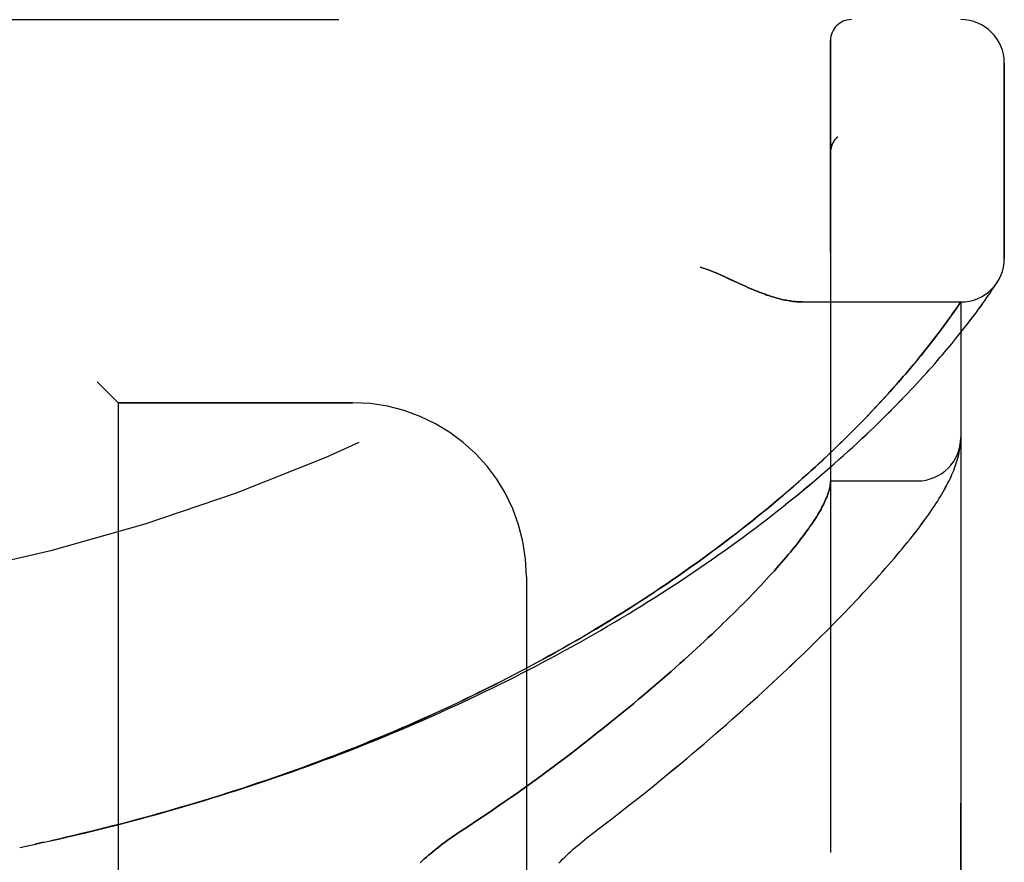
# Model space of a CAD drawing. Header units: inches. Extents: x 0 to 212, y 0 to 138.
# Tile 256 of 256: x 112.63 to 114.04, y 76.83 to 78.05. Entities that reach past the tile are written whole.
import ezdxf

# ---------------------------------------------------------------- set-up
doc = ezdxf.new("R2010")
doc.units = ezdxf.units.IN
doc.header["$LTSCALE"] = 11.6875
doc.header["$MEASUREMENT"] = 0
doc.linetypes.add('HIDDEN', pattern=[0.2, 0.1, -0.1])
doc.layers.add('LEFTHAND_DOOR_ASSEMBLY', color=7, linetype='CONTINUOUS')
doc.layers.add('RIGHTHAND_DOOR_ASSEMBLY', color=7, linetype='CONTINUOUS')

msp = doc.modelspace()

# ---------------------------------------------------------------- linework, layer by layer
at = {"layer": 'LEFTHAND_DOOR_ASSEMBLY', "color": 8, "linetype": 'HIDDEN'}
for p, q in [((111.917, 78.0471), (113.9807, 78.0471)), ((113.7932, 75.3746), (113.7932, 78.0171)), ((114.0432, 77.7033), (114.0432, 77.9846)), ((113.8035, 77.8784), (113.8033, 77.8782)), ((113.7932, 77.856), (113.7932, 77.8557)), ((113.6587, 77.6689), (113.6669, 77.6651)), ((114.0315, 77.6667), (114.0335, 77.6698)), ((114.0332, 77.6693), (114.0329, 77.6688)), ((114.0332, 77.6693), (114.0335, 77.6698)), ((114.0206, 77.6505), (114.0227, 77.6536)), ((114.0227, 77.6536), (114.0255, 77.6576)), ((114.0255, 77.6576), (114.0278, 77.6611)), ((114.0278, 77.6611), (114.0296, 77.6639)), ((114.0296, 77.6639), (114.0315, 77.6667)), ((113.7527, 77.6408), (113.9807, 77.6408)), ((113.9754, 77.633), (113.9807, 77.6408)), ((113.9807, 75.7508), (113.9807, 77.6408)), ((114.0097, 77.635), (114.0128, 77.6394)), ((114.0128, 77.6394), (114.0156, 77.6434)), ((114.0156, 77.6434), (114.0182, 77.6471)), ((114.0182, 77.6471), (114.0206, 77.6505)), ((113.9694, 77.6245), (113.9722, 77.6285)), ((113.9722, 77.6285), (113.9754, 77.633)), ((113.9986, 77.62), (114.0026, 77.6254)), ((114.0026, 77.6254), (114.0063, 77.6304)), ((114.0063, 77.6304), (114.0097, 77.635)), ((113.9593, 77.6104), (113.9629, 77.6154)), ((113.9629, 77.6154), (113.9663, 77.6201)), ((113.9663, 77.6201), (113.9694, 77.6245)), ((113.9897, 77.6083), (113.9943, 77.6144)), ((113.9943, 77.6144), (113.9986, 77.62)), ((113.9466, 77.5935), (113.9511, 77.5994)), ((113.9511, 77.5994), (113.9553, 77.6051)), ((113.9553, 77.6051), (113.9593, 77.6104)), ((113.9794, 77.5952), (113.9847, 77.602)), ((113.9847, 77.602), (113.9897, 77.6083)), ((113.9367, 77.5806), (113.9401, 77.585)), ((113.9401, 77.585), (113.9434, 77.5893)), ((113.9434, 77.5893), (113.9466, 77.5935)), ((113.9676, 77.5807), (113.9737, 77.5882)), ((113.9737, 77.5882), (113.9794, 77.5952)), ((113.9255, 77.5665), (113.9294, 77.5714)), ((113.9294, 77.5714), (113.9331, 77.5761)), ((113.9331, 77.5761), (113.9367, 77.5806)), ((113.9127, 77.551), (113.9172, 77.5563)), ((113.9172, 77.5563), (113.9214, 77.5615)), ((113.9214, 77.5615), (113.9255, 77.5665)), ((113.8983, 77.5339), (113.9033, 77.5398)), ((113.9033, 77.5398), (113.9081, 77.5455)), ((113.9081, 77.5455), (113.9127, 77.551)), ((112.7382, 77.5258), (112.7682, 77.4958)), ((113.8876, 77.5217), (113.8931, 77.5279)), ((113.8931, 77.5279), (113.8983, 77.5339)), ((113.876, 77.5086), (113.8819, 77.5152)), ((113.8819, 77.5152), (113.8876, 77.5217)), ((113.8633, 77.4947), (113.8698, 77.5018)), ((113.8698, 77.5018), (113.876, 77.5086)), ((112.7682, 77.4958), (112.7682, 75.8958)), ((113.1057, 77.4958), (112.7682, 77.4958)), ((113.8493, 77.4799), (113.8565, 77.4874)), ((113.8565, 77.4874), (113.8633, 77.4947)), ((113.8419, 77.4721), (113.8493, 77.4799)), ((113.9805, 77.44), (113.9806, 77.4407)), ((113.9797, 77.4324), (113.9798, 77.4331)), ((113.9798, 77.4331), (113.9799, 77.4338)), ((113.9799, 77.4338), (113.98, 77.4345)), ((113.98, 77.4345), (113.9801, 77.4352)), ((113.9801, 77.4352), (113.9802, 77.4359)), ((113.9802, 77.4359), (113.9803, 77.4366)), ((113.9803, 77.4372), (113.9804, 77.4379)), ((113.9803, 77.4366), (113.9803, 77.4372)), ((113.9804, 77.4386), (113.9805, 77.4393)), ((113.9804, 77.4379), (113.9804, 77.4386)), ((113.9805, 77.4393), (113.9805, 77.44)), ((113.7932, 77.3833), (113.9182, 77.3833)), ((113.3557, 77.2458), (113.3557, 76.1458)), ((112.6378, 76.8582), (112.6498, 76.8607)), ((112.649, 76.8605), (112.6614, 76.8632)), ((112.6601, 76.863), (112.673, 76.8658)), ((112.6712, 76.8654), (112.6846, 76.8684)), ((112.6267, 76.8558), (112.6382, 76.8582))]:
    msp.add_line(p, q, dxfattribs=at)
for points in [[(113.7953, 77.8667), (113.795, 77.8661), (113.7948, 77.8655), (113.7946, 77.8649), (113.7945, 77.8643), (113.7943, 77.8637), (113.7941, 77.8631), (113.794, 77.8625), (113.7939, 77.8619), (113.7937, 77.8613), (113.7936, 77.8607), (113.7935, 77.8601), (113.7934, 77.8595), (113.7934, 77.8589), (113.7933, 77.8582), (113.7933, 77.8576), (113.7932, 77.857), (113.7932, 77.8564), (113.7932, 77.856)], [(113.7994, 77.874), (113.799, 77.8735), (113.7987, 77.873), (113.7984, 77.8726), (113.798, 77.8721), (113.7977, 77.8716), (113.7974, 77.871), (113.7971, 77.8705), (113.7968, 77.87), (113.7965, 77.8694), (113.7962, 77.8689), (113.796, 77.8683), (113.7957, 77.8678), (113.7955, 77.8672), (113.7953, 77.8667)], [(113.7994, 77.874), (113.7996, 77.8742), (113.7998, 77.8745), (113.8, 77.8747), (113.8001, 77.8749), (113.8003, 77.8752), (113.8005, 77.8754), (113.8007, 77.8756), (113.8009, 77.8758), (113.8011, 77.876), (113.8013, 77.8763), (113.8015, 77.8765), (113.8017, 77.8767), (113.8019, 77.8769), (113.8021, 77.8771), (113.8024, 77.8773), (113.8026, 77.8775), (113.8028, 77.8778), (113.803, 77.878), (113.8033, 77.8782), (113.8035, 77.8784)], [(113.6057, 77.6908), (113.6078, 77.6902), (113.6098, 77.6896), (113.6119, 77.6889), (113.6141, 77.6882), (113.6163, 77.6874), (113.6185, 77.6866), (113.6209, 77.6857), (113.6233, 77.6848), (113.626, 77.6837), (113.6288, 77.6825), (113.6318, 77.6813), (113.635, 77.6799), (113.6384, 77.6783), (113.642, 77.6767)], [(113.642, 77.6767), (113.65, 77.6729), (113.6587, 77.6689)], [(113.6669, 77.6651), (113.6707, 77.6634), (113.6743, 77.6618), (113.6778, 77.6603), (113.6812, 77.6588), (113.6844, 77.6575), (113.6876, 77.6562), (113.6906, 77.655), (113.6935, 77.6539), (113.6964, 77.6528), (113.6991, 77.6518), (113.7018, 77.6508), (113.7045, 77.6499), (113.707, 77.6491), (113.7095, 77.6483), (113.7119, 77.6476), (113.7143, 77.6469), (113.7166, 77.6462), (113.7189, 77.6456), (113.7211, 77.645), (113.7233, 77.6445), (113.7254, 77.644), (113.7275, 77.6436), (113.7296, 77.6432), (113.7316, 77.6428), (113.7335, 77.6425), (113.7354, 77.6422), (113.7373, 77.6419), (113.7392, 77.6417), (113.741, 77.6415), (113.7427, 77.6413), (113.7445, 77.6411), (113.7462, 77.641), (113.7479, 77.6409), (113.7495, 77.6409), (113.7511, 77.6408), (113.7527, 77.6408)], [(112.6846, 76.8684), (112.6962, 76.8711), (112.7078, 76.8738), (112.7194, 76.8765), (112.731, 76.8793), (112.7426, 76.8822), (112.7542, 76.8851), (112.7658, 76.888), (112.7773, 76.891), (112.7889, 76.894), (112.8005, 76.8971), (112.812, 76.9002), (112.8236, 76.9034), (112.8352, 76.9066), (112.8467, 76.9099), (112.8582, 76.9132), (112.8698, 76.9166), (112.8813, 76.92), (112.8928, 76.9235), (112.9043, 76.927), (112.9158, 76.9306), (112.9273, 76.9342), (112.9387, 76.9378), (112.9502, 76.9415), (112.9616, 76.9453), (112.9731, 76.9491), (112.9845, 76.9529), (112.9959, 76.9568), (113.0073, 76.9608), (113.0186, 76.9648), (113.03, 76.9688), (113.0413, 76.9729), (113.0527, 76.977), (113.064, 76.9812), (113.0753, 76.9854), (113.0865, 76.9897), (113.0978, 76.9941), (113.109, 76.9984), (113.1202, 77.0029), (113.1314, 77.0073), (113.1425, 77.0118), (113.1537, 77.0164), (113.1648, 77.021), (113.1758, 77.0257), (113.1869, 77.0304), (113.1979, 77.0351), (113.2089, 77.0399), (113.2199, 77.0448), (113.2309, 77.0497), (113.2418, 77.0546), (113.2526, 77.0596), (113.2635, 77.0646), (113.2743, 77.0697), (113.2851, 77.0748), (113.2958, 77.08), (113.3066, 77.0852), (113.3172, 77.0904), (113.3279, 77.0957), (113.3385, 77.101), (113.349, 77.1064), (113.3596, 77.1118), (113.37, 77.1173), (113.3805, 77.1228), (113.3909, 77.1283), (113.4012, 77.1339), (113.4115, 77.1395), (113.4217, 77.1452), (113.4319, 77.1509), (113.4421, 77.1566), (113.4522, 77.1624), (113.4622, 77.1681), (113.4722, 77.174), (113.4822, 77.1798), (113.4921, 77.1857), (113.5019, 77.1917), (113.5117, 77.1976), (113.5214, 77.2036), (113.531, 77.2096), (113.5406, 77.2157), (113.5501, 77.2217), (113.5596, 77.2278), (113.5689, 77.2339), (113.5783, 77.2401), (113.5875, 77.2462), (113.5967, 77.2524), (113.6058, 77.2586), (113.6148, 77.2648), (113.6238, 77.271), (113.6326, 77.2773), (113.6414, 77.2835), (113.6501, 77.2898), (113.6588, 77.2961), (113.6673, 77.3023), (113.6758, 77.3086), (113.6842, 77.3149), (113.6924, 77.3212), (113.7006, 77.3274), (113.7087, 77.3337), (113.7168, 77.34), (113.7247, 77.3462), (113.7325, 77.3525), (113.7402, 77.3587), (113.7479, 77.3649), (113.7554, 77.3712), (113.7629, 77.3774), (113.7702, 77.3835), (113.7774, 77.3897), (113.7846, 77.3958), (113.7916, 77.4019), (113.7985, 77.408), (113.8053, 77.414), (113.812, 77.42), (113.8186, 77.4259), (113.8251, 77.4319), (113.8315, 77.4377), (113.8377, 77.4436), (113.8439, 77.4494), (113.8499, 77.4551), (113.8559, 77.4608), (113.8617, 77.4664), (113.8674, 77.472), (113.873, 77.4775), (113.8784, 77.483), (113.8838, 77.4884), (113.889, 77.4937), (113.8942, 77.4989), (113.8992, 77.5041), (113.9041, 77.5093), (113.9089, 77.5143), (113.9135, 77.5193), (113.9181, 77.5242), (113.9226, 77.5291), (113.9269, 77.5338), (113.9311, 77.5385), (113.9353, 77.5431), (113.9393, 77.5476), (113.9432, 77.552), (113.947, 77.5564), (113.9507, 77.5607), (113.9543, 77.5649), (113.9577, 77.569), (113.9611, 77.573), (113.9676, 77.5807)], [(112.6824, 76.8679), (112.6935, 76.8705), (112.7046, 76.8731), (112.7157, 76.8757), (112.7269, 76.8784), (112.738, 76.8811), (112.7491, 76.8839), (112.7602, 76.8867), (112.7713, 76.8895), (112.7824, 76.8924), (112.7935, 76.8954), (112.8046, 76.8984), (112.8156, 76.9014), (112.8267, 76.9045), (112.8378, 76.9076), (112.8488, 76.9107), (112.8599, 76.9139), (112.8709, 76.9172), (112.8819, 76.9205), (112.893, 76.9238), (112.904, 76.9272), (112.915, 76.9307), (112.9259, 76.9341), (112.9369, 76.9377), (112.9479, 76.9412), (112.9588, 76.9449), (112.9698, 76.9485), (112.9807, 76.9522), (112.9916, 76.956), (113.0025, 76.9598), (113.0133, 76.9636), (113.0242, 76.9675), (113.035, 76.9714), (113.0459, 76.9754), (113.0567, 76.9794), (113.0675, 76.9835), (113.0782, 76.9876), (113.089, 76.9918), (113.0997, 76.996), (113.1104, 77.0002), (113.1211, 77.0045), (113.1317, 77.0089), (113.1424, 77.0132), (113.153, 77.0177), (113.1636, 77.0222), (113.1741, 77.0267), (113.1847, 77.0312), (113.1952, 77.0358), (113.2057, 77.0405), (113.2161, 77.0452), (113.2265, 77.0499), (113.2369, 77.0547), (113.2473, 77.0596), (113.2576, 77.0644), (113.2679, 77.0694), (113.2782, 77.0743), (113.2884, 77.0793), (113.2986, 77.0844), (113.3088, 77.0895), (113.3189, 77.0946), (113.329, 77.0998), (113.3391, 77.105), (113.3491, 77.1102), (113.359, 77.1155), (113.369, 77.1209), (113.3788, 77.1262), (113.3887, 77.1316), (113.3985, 77.1371), (113.4082, 77.1426), (113.4179, 77.1481), (113.4276, 77.1537), (113.4372, 77.1593), (113.4468, 77.1649), (113.4563, 77.1706), (113.4657, 77.1763), (113.4751, 77.182), (113.4845, 77.1878), (113.4937, 77.1936), (113.503, 77.1994), (113.5122, 77.2052), (113.5213, 77.2111), (113.5303, 77.217), (113.5393, 77.223), (113.5482, 77.2289), (113.5571, 77.2349), (113.5659, 77.2409), (113.5746, 77.2469), (113.5833, 77.253), (113.5919, 77.259), (113.6004, 77.2651), (113.6088, 77.2712), (113.6172, 77.2773), (113.6254, 77.2834), (113.6337, 77.2895), (113.6418, 77.2956), (113.6498, 77.3018), (113.6578, 77.3079), (113.6657, 77.3141), (113.6735, 77.3202), (113.6812, 77.3263), (113.6888, 77.3325), (113.6963, 77.3386), (113.7038, 77.3447), (113.7111, 77.3508), (113.7184, 77.3569), (113.7255, 77.363), (113.7325, 77.369), (113.7394, 77.3749), (113.7461, 77.3808), (113.7526, 77.3866), (113.7589, 77.3923), (113.7651, 77.3978), (113.7711, 77.4032), (113.7768, 77.4086), (113.7824, 77.4137), (113.7878, 77.4188), (113.793, 77.4237), (113.7981, 77.4286), (113.803, 77.4333), (113.8078, 77.438), (113.8125, 77.4425), (113.8171, 77.447), (113.8215, 77.4514), (113.8258, 77.4557), (113.83, 77.46), (113.834, 77.4641), (113.8419, 77.4721)], [(113.9806, 77.4407), (113.9806, 77.4411), (113.9806, 77.4414), (113.9806, 77.4418), (113.9807, 77.4421), (113.9807, 77.4425), (113.9807, 77.4429), (113.9807, 77.4433), (113.9807, 77.4436), (113.9807, 77.444), (113.9807, 77.4444), (113.9807, 77.4447), (113.9807, 77.445)], [(113.4465, 76.8726), (113.4595, 76.8825), (113.4691, 76.8898), (113.4786, 76.8971), (113.488, 76.9044), (113.4973, 76.9117), (113.5066, 76.919), (113.5158, 76.9262), (113.5249, 76.9335), (113.534, 76.9408), (113.5429, 76.948), (113.5518, 76.9553), (113.5606, 76.9625), (113.5693, 76.9696), (113.5779, 76.9768), (113.5864, 76.9839), (113.5948, 76.991), (113.6031, 76.9981), (113.6114, 77.0051), (113.6195, 77.0121), (113.6276, 77.0191), (113.6355, 77.026), (113.6434, 77.0329), (113.6512, 77.0397), (113.6588, 77.0465), (113.6664, 77.0532), (113.6739, 77.06), (113.6813, 77.0666), (113.6886, 77.0732), (113.6958, 77.0798), (113.7028, 77.0863), (113.7098, 77.0928), (113.7167, 77.0992), (113.7235, 77.1055), (113.7302, 77.1118), (113.7368, 77.1181), (113.7434, 77.1243), (113.7498, 77.1304), (113.7561, 77.1365), (113.7623, 77.1426), (113.7685, 77.1486), (113.7745, 77.1545), (113.7804, 77.1604), (113.7863, 77.1662), (113.792, 77.172), (113.7977, 77.1777), (113.8033, 77.1833), (113.8088, 77.1889), (113.8142, 77.1945), (113.8195, 77.2), (113.8247, 77.2054), (113.8298, 77.2108), (113.8348, 77.2162), (113.8398, 77.2215), (113.8446, 77.2267), (113.8494, 77.2319), (113.8541, 77.237), (113.8587, 77.2421), (113.8632, 77.2471), (113.8677, 77.2521), (113.872, 77.257), (113.8763, 77.2619), (113.8805, 77.2668), (113.8846, 77.2716), (113.8886, 77.2763), (113.8926, 77.281), (113.8965, 77.2857), (113.9003, 77.2903), (113.904, 77.2949), (113.9076, 77.2994), (113.9112, 77.304), (113.9147, 77.3085), (113.9182, 77.313), (113.9216, 77.3174), (113.9248, 77.3218), (113.928, 77.3262), (113.9311, 77.3304), (113.9341, 77.3346), (113.9369, 77.3387), (113.9396, 77.3426), (113.9421, 77.3465), (113.9446, 77.3502), (113.9469, 77.3538), (113.9491, 77.3574), (113.9513, 77.3609), (113.9533, 77.3643), (113.9552, 77.3676), (113.9571, 77.3709), (113.9588, 77.3741), (113.9605, 77.3772), (113.9622, 77.3804), (113.9637, 77.3834), (113.9652, 77.3865), (113.9666, 77.3895), (113.9679, 77.3925), (113.9692, 77.3955), (113.9704, 77.3984), (113.9716, 77.4014), (113.9727, 77.4043), (113.9737, 77.4072), (113.9746, 77.4101), (113.9755, 77.413), (113.9763, 77.4159), (113.9771, 77.4187), (113.9778, 77.4215), (113.9784, 77.4243), (113.9789, 77.4271), (113.9794, 77.4298), (113.9797, 77.4324)], [(113.793, 77.3792), (113.7928, 77.3775), (113.7925, 77.3757), (113.7922, 77.3738), (113.7918, 77.3719), (113.7913, 77.37), (113.7907, 77.368), (113.79, 77.366), (113.7893, 77.3639), (113.7885, 77.3617), (113.7877, 77.3595), (113.7867, 77.3573), (113.7857, 77.355), (113.7846, 77.3527), (113.7835, 77.3503), (113.7822, 77.3478), (113.7809, 77.3453), (113.7796, 77.3428), (113.7781, 77.3402), (113.7766, 77.3375), (113.7749, 77.3348), (113.7733, 77.3321), (113.7715, 77.3293), (113.7696, 77.3264), (113.7677, 77.3235), (113.7657, 77.3206), (113.7636, 77.3175), (113.7615, 77.3145), (113.7593, 77.3114), (113.7569, 77.3082), (113.7546, 77.305), (113.7521, 77.3017), (113.7495, 77.2984), (113.7469, 77.295), (113.7442, 77.2915), (113.7414, 77.288), (113.7385, 77.2845), (113.7355, 77.2809), (113.7325, 77.2772), (113.7293, 77.2735), (113.7261, 77.2697), (113.7228, 77.2659), (113.7195, 77.262), (113.716, 77.2581), (113.7124, 77.2541), (113.7088, 77.2501), (113.7051, 77.246), (113.7012, 77.2418), (113.6973, 77.2376), (113.6934, 77.2333), (113.6893, 77.229), (113.6851, 77.2246), (113.6809, 77.2202), (113.6765, 77.2157), (113.6721, 77.2112), (113.6675, 77.2066), (113.6629, 77.2019), (113.6582, 77.1972), (113.6534, 77.1925), (113.6485, 77.1877), (113.6435, 77.1828), (113.6385, 77.1779), (113.6333, 77.1729), (113.628, 77.1679), (113.6227, 77.1628), (113.6172, 77.1577), (113.6117, 77.1525), (113.606, 77.1472), (113.6003, 77.142), (113.5945, 77.1366), (113.5885, 77.1312), (113.5825, 77.1258), (113.5764, 77.1203), (113.5702, 77.1148), (113.5639, 77.1092), (113.5575, 77.1036), (113.551, 77.098), (113.5444, 77.0923), (113.5377, 77.0865), (113.5309, 77.0807), (113.5241, 77.0749), (113.5171, 77.069), (113.5101, 77.0631), (113.5029, 77.0572), (113.4957, 77.0512), (113.4883, 77.0452), (113.4809, 77.0392), (113.4734, 77.0331), (113.4658, 77.0271), (113.4581, 77.021), (113.4504, 77.0148), (113.4425, 77.0087), (113.4346, 77.0025), (113.4266, 76.9963), (113.4185, 76.9901), (113.4103, 76.9839), (113.402, 76.9777), (113.3937, 76.9715), (113.3853, 76.9652), (113.3768, 76.959), (113.3683, 76.9528), (113.3597, 76.9465), (113.351, 76.9403), (113.3423, 76.9341), (113.3335, 76.9279), (113.3246, 76.9218), (113.3157, 76.9156), (113.3068, 76.9095), (113.2978, 76.9034), (113.2888, 76.8973), (113.2797, 76.8912), (113.2706, 76.8852), (113.2575, 76.8767)], [(113.7932, 77.3823), (113.7932, 77.382), (113.7932, 77.3817), (113.7932, 77.3814), (113.7932, 77.381), (113.7931, 77.3806), (113.7931, 77.3802), (113.7931, 77.3797), (113.793, 77.3792)], [(113.2575, 76.8767), (113.2536, 76.8741), (113.2498, 76.8715), (113.246, 76.8688), (113.2423, 76.8662), (113.2387, 76.8635), (113.2351, 76.8608), (113.2316, 76.8581), (113.2281, 76.8554), (113.2247, 76.8527), (113.2214, 76.85), (113.2181, 76.8473), (113.2149, 76.8446), (113.2118, 76.8419), (113.2088, 76.8392), (113.2058, 76.8365), (113.2029, 76.8338)], [(113.4022, 76.8331), (113.405, 76.836), (113.4078, 76.8389), (113.4108, 76.8417), (113.4138, 76.8446), (113.4168, 76.8475), (113.4199, 76.8503), (113.4231, 76.8532), (113.4263, 76.856), (113.4296, 76.8588), (113.4329, 76.8616), (113.4362, 76.8644), (113.4396, 76.8672), (113.4431, 76.8699), (113.4465, 76.8726)]]:
    msp.add_lwpolyline(points, dxfattribs=at)
for centre, radius, start, end in [((111.9807, 79.9709), 2.7751, 270, 316.1116), ((113.8232, 78.0171), 0.03, 90, 180), ((113.9807, 77.9846), 0.0625, 0, 90), ((113.9807, 77.7033), 0.0625, 270, 360), ((113.1057, 77.2458), 0.25, 0, 90), ((113.9182, 77.4458), 0.0625, 270, 360)]:
    msp.add_arc(centre, radius, start, end, dxfattribs=at)
at = {"layer": 'RIGHTHAND_DOOR_ASSEMBLY', "color": 8, "linetype": 'HIDDEN'}
for p, q in [((111.917, 78.0471), (113.9807, 78.0471)), ((113.7932, 78.0171), (113.7932, 75.3746)), ((114.0432, 77.9846), (114.0432, 77.7033)), ((113.8035, 77.8784), (113.8033, 77.8782)), ((113.7932, 77.8557), (113.7932, 77.856)), ((113.6588, 77.6689), (113.642, 77.6767)), ((113.6669, 77.6651), (113.6588, 77.6689)), ((114.0315, 77.6667), (114.0332, 77.6693)), ((114.0206, 77.6505), (114.0227, 77.6536)), ((114.0227, 77.6536), (114.0254, 77.6576)), ((114.0254, 77.6576), (114.0278, 77.6611)), ((114.0278, 77.6611), (114.0296, 77.6639)), ((114.0296, 77.6639), (114.0315, 77.6667)), ((113.7527, 77.6408), (113.9807, 77.6408)), ((113.9807, 77.6408), (113.9766, 77.6348)), ((113.9807, 77.6408), (113.9807, 75.7508)), ((114.0096, 77.635), (114.0128, 77.6394)), ((114.0128, 77.6394), (114.0156, 77.6434)), ((114.0156, 77.6434), (114.0182, 77.6471)), ((114.0182, 77.6471), (114.0206, 77.6505)), ((113.9704, 77.6259), (113.9674, 77.6216)), ((113.9739, 77.6308), (113.9704, 77.6259)), ((113.9766, 77.6348), (113.9739, 77.6308)), ((113.9986, 77.62), (114.0026, 77.6254)), ((114.0026, 77.6254), (114.0063, 77.6304)), ((114.0063, 77.6304), (114.0096, 77.635)), ((113.9605, 77.6121), (113.9567, 77.6069)), ((113.9641, 77.617), (113.9605, 77.6121)), ((113.9674, 77.6216), (113.9641, 77.617)), ((113.9897, 77.6083), (113.9943, 77.6143)), ((113.9943, 77.6143), (113.9986, 77.62)), ((113.9526, 77.6014), (113.9481, 77.5955)), ((113.9567, 77.6069), (113.9526, 77.6014)), ((113.9794, 77.5952), (113.9847, 77.602)), ((113.9847, 77.602), (113.9897, 77.6083)), ((113.9384, 77.5829), (113.9349, 77.5784)), ((113.9418, 77.5872), (113.9384, 77.5829)), ((113.945, 77.5914), (113.9418, 77.5872)), ((113.9481, 77.5955), (113.945, 77.5914)), ((113.9676, 77.5807), (113.9737, 77.5882)), ((113.9737, 77.5882), (113.9794, 77.5952)), ((113.9275, 77.569), (113.9235, 77.564)), ((113.9313, 77.5738), (113.9275, 77.569)), ((113.9349, 77.5784), (113.9313, 77.5738)), ((113.9193, 77.559), (113.915, 77.5537)), ((113.9235, 77.564), (113.9193, 77.559)), ((113.9058, 77.5427), (113.9009, 77.537)), ((113.9105, 77.5483), (113.9058, 77.5427)), ((113.915, 77.5537), (113.9105, 77.5483)), ((112.7682, 77.4958), (112.7382, 77.5258)), ((113.8958, 77.531), (113.8905, 77.5249)), ((113.9009, 77.537), (113.8958, 77.531)), ((113.8791, 77.5121), (113.873, 77.5054)), ((113.8849, 77.5186), (113.8791, 77.5121)), ((113.8905, 77.5249), (113.8849, 77.5186)), ((113.8667, 77.4984), (113.86, 77.4913)), ((113.873, 77.5054), (113.8667, 77.4984)), ((112.7682, 77.4958), (112.7682, 75.8958)), ((112.7682, 77.4958), (113.1057, 77.4958)), ((113.8531, 77.4839), (113.8458, 77.4762)), ((113.86, 77.4913), (113.8531, 77.4839)), ((113.8458, 77.4762), (113.8382, 77.4683)), ((113.9797, 77.4324), (113.9798, 77.4331)), ((113.9798, 77.4331), (113.9799, 77.4338)), ((113.9799, 77.4338), (113.98, 77.4345)), ((113.98, 77.4345), (113.9801, 77.4352)), ((113.9801, 77.4352), (113.9802, 77.4359)), ((113.9803, 77.4369), (113.9804, 77.4376)), ((113.9804, 77.4383), (113.9805, 77.4389)), ((113.9804, 77.4376), (113.9804, 77.4383)), ((113.9805, 77.4396), (113.9806, 77.4403)), ((113.9805, 77.4389), (113.9805, 77.4396)), ((113.7932, 77.3833), (113.9182, 77.3833)), ((113.3557, 77.2458), (113.3557, 76.1458)), ((112.6378, 76.8582), (112.6498, 76.8607)), ((112.6614, 76.8632), (112.649, 76.8605)), ((112.6601, 76.863), (112.673, 76.8658)), ((112.6846, 76.8684), (112.6713, 76.8654)), ((112.6267, 76.8558), (112.6382, 76.8582))]:
    msp.add_line(p, q, dxfattribs=at)
for points in [[(113.7932, 77.856), (113.7932, 77.8564), (113.7932, 77.857), (113.7933, 77.8576), (113.7933, 77.8582), (113.7934, 77.8588), (113.7934, 77.8594), (113.7935, 77.8601), (113.7936, 77.8607), (113.7937, 77.8613), (113.7938, 77.8619), (113.794, 77.8625), (113.7941, 77.8631), (113.7943, 77.8637), (113.7944, 77.8642), (113.7946, 77.8648), (113.7948, 77.8654), (113.795, 77.866), (113.7952, 77.8665)], [(113.7952, 77.8665), (113.7954, 77.8671), (113.7957, 77.8677), (113.7959, 77.8683), (113.7962, 77.8688), (113.7965, 77.8694), (113.7968, 77.8699), (113.7971, 77.8705), (113.7974, 77.871), (113.7977, 77.8715), (113.798, 77.872), (113.7984, 77.8726), (113.7987, 77.8731), (113.7991, 77.8735), (113.7994, 77.874)], [(113.8035, 77.8784), (113.8033, 77.8782), (113.803, 77.878), (113.8028, 77.8778), (113.8026, 77.8775), (113.8024, 77.8773), (113.8022, 77.8771), (113.8019, 77.8769), (113.8017, 77.8767), (113.8015, 77.8765), (113.8013, 77.8763), (113.8011, 77.876), (113.8009, 77.8758), (113.8007, 77.8756), (113.8005, 77.8754), (113.8003, 77.8752), (113.8002, 77.8749), (113.8, 77.8747), (113.7998, 77.8745), (113.7996, 77.8743), (113.7994, 77.874)], [(113.642, 77.6767), (113.6384, 77.6783), (113.635, 77.6799), (113.6318, 77.6813), (113.6288, 77.6825), (113.626, 77.6837), (113.6233, 77.6848), (113.6209, 77.6857), (113.6185, 77.6866), (113.6163, 77.6874), (113.6141, 77.6882), (113.6119, 77.6889), (113.6098, 77.6896), (113.6078, 77.6902), (113.6057, 77.6908)], [(113.7527, 77.6408), (113.7511, 77.6408), (113.7495, 77.6409), (113.7479, 77.6409), (113.7462, 77.641), (113.7445, 77.6411), (113.7427, 77.6413), (113.741, 77.6415), (113.7392, 77.6417), (113.7373, 77.6419), (113.7354, 77.6422), (113.7335, 77.6425), (113.7316, 77.6428), (113.7296, 77.6432), (113.7275, 77.6436), (113.7254, 77.644), (113.7233, 77.6445), (113.7211, 77.645), (113.7189, 77.6456), (113.7166, 77.6462), (113.7143, 77.6469), (113.7119, 77.6476), (113.7095, 77.6483), (113.707, 77.6491), (113.7045, 77.6499), (113.7018, 77.6508), (113.6992, 77.6518), (113.6964, 77.6528), (113.6935, 77.6539), (113.6906, 77.655), (113.6876, 77.6562), (113.6844, 77.6575), (113.6812, 77.6588), (113.6778, 77.6603), (113.6744, 77.6618), (113.6707, 77.6634), (113.6669, 77.6651)], [(112.6846, 76.8684), (112.6962, 76.8711), (112.7078, 76.8738), (112.7194, 76.8765), (112.731, 76.8793), (112.7426, 76.8822), (112.7542, 76.8851), (112.7657, 76.888), (112.7773, 76.891), (112.7889, 76.894), (112.8005, 76.8971), (112.812, 76.9002), (112.8236, 76.9034), (112.8351, 76.9066), (112.8467, 76.9099), (112.8582, 76.9132), (112.8698, 76.9166), (112.8813, 76.92), (112.8928, 76.9235), (112.9043, 76.927), (112.9158, 76.9306), (112.9273, 76.9342), (112.9387, 76.9378), (112.9502, 76.9415), (112.9616, 76.9453), (112.9731, 76.9491), (112.9845, 76.9529), (112.9959, 76.9568), (113.0073, 76.9608), (113.0186, 76.9648), (113.03, 76.9688), (113.0413, 76.9729), (113.0526, 76.977), (113.0639, 76.9812), (113.0752, 76.9854), (113.0865, 76.9897), (113.0977, 76.9941), (113.109, 76.9984), (113.1202, 77.0029), (113.1313, 77.0073), (113.1425, 77.0118), (113.1536, 77.0164), (113.1647, 77.021), (113.1758, 77.0257), (113.1869, 77.0304), (113.1979, 77.0351), (113.2089, 77.0399), (113.2199, 77.0448), (113.2308, 77.0497), (113.2417, 77.0546), (113.2526, 77.0596), (113.2635, 77.0646), (113.2743, 77.0697), (113.2851, 77.0748), (113.2958, 77.08), (113.3065, 77.0852), (113.3172, 77.0904), (113.3279, 77.0957), (113.3385, 77.101), (113.349, 77.1064), (113.3595, 77.1118), (113.37, 77.1173), (113.3804, 77.1228), (113.3908, 77.1283), (113.4012, 77.1339), (113.4115, 77.1395), (113.4217, 77.1452), (113.4319, 77.1508), (113.4421, 77.1566), (113.4522, 77.1623), (113.4622, 77.1681), (113.4722, 77.174), (113.4822, 77.1798), (113.492, 77.1857), (113.5019, 77.1917), (113.5116, 77.1976), (113.5213, 77.2036), (113.531, 77.2096), (113.5406, 77.2156), (113.5501, 77.2217), (113.5595, 77.2278), (113.5689, 77.2339), (113.5782, 77.2401), (113.5875, 77.2462), (113.5966, 77.2524), (113.6057, 77.2586), (113.6148, 77.2648), (113.6237, 77.271), (113.6326, 77.2773), (113.6414, 77.2835), (113.6501, 77.2898), (113.6587, 77.296), (113.6673, 77.3023), (113.6758, 77.3086), (113.6841, 77.3149), (113.6924, 77.3211), (113.7006, 77.3274), (113.7087, 77.3337), (113.7167, 77.34), (113.7246, 77.3462), (113.7325, 77.3525), (113.7402, 77.3587), (113.7478, 77.3649), (113.7554, 77.3711), (113.7628, 77.3773), (113.7702, 77.3835), (113.7774, 77.3897), (113.7845, 77.3958), (113.7916, 77.4019), (113.7985, 77.4079), (113.8053, 77.414), (113.812, 77.42), (113.8186, 77.4259), (113.8251, 77.4318), (113.8315, 77.4377), (113.8377, 77.4436), (113.8439, 77.4493), (113.8499, 77.4551), (113.8558, 77.4608), (113.8617, 77.4664), (113.8674, 77.472), (113.8729, 77.4775), (113.8784, 77.4829), (113.8838, 77.4883), (113.889, 77.4937), (113.8941, 77.4989), (113.8992, 77.5041), (113.9041, 77.5092), (113.9088, 77.5143), (113.9135, 77.5193), (113.9181, 77.5242), (113.9225, 77.529), (113.9269, 77.5338), (113.9311, 77.5385), (113.9352, 77.5431), (113.9393, 77.5476), (113.9432, 77.552), (113.947, 77.5564), (113.9507, 77.5607), (113.9542, 77.5648), (113.9577, 77.5689), (113.9611, 77.573), (113.9676, 77.5807)], [(113.8382, 77.4683), (113.8302, 77.4602), (113.826, 77.4559), (113.8217, 77.4516), (113.8173, 77.4473), (113.8128, 77.4428), (113.8081, 77.4382), (113.8033, 77.4336), (113.7984, 77.4289), (113.7933, 77.424), (113.7881, 77.4191), (113.7827, 77.414), (113.7772, 77.4089), (113.7714, 77.4036), (113.7655, 77.3982), (113.7594, 77.3926), (113.753, 77.387), (113.7465, 77.3812), (113.7398, 77.3753), (113.733, 77.3694), (113.726, 77.3634), (113.7189, 77.3573), (113.7116, 77.3512), (113.7043, 77.3451), (113.6968, 77.339), (113.6893, 77.3329), (113.6817, 77.3267), (113.674, 77.3206), (113.6662, 77.3145), (113.6583, 77.3083), (113.6503, 77.3022), (113.6423, 77.296), (113.6342, 77.2899), (113.626, 77.2838), (113.6177, 77.2777), (113.6093, 77.2715), (113.6009, 77.2655), (113.5924, 77.2594), (113.5838, 77.2533), (113.5751, 77.2473), (113.5664, 77.2412), (113.5576, 77.2352), (113.5487, 77.2292), (113.5398, 77.2233), (113.5308, 77.2173), (113.5218, 77.2114), (113.5126, 77.2056), (113.5035, 77.1997), (113.4942, 77.1939), (113.4849, 77.1881), (113.4756, 77.1823), (113.4662, 77.1766), (113.4567, 77.1709), (113.4472, 77.1652), (113.4377, 77.1595), (113.4281, 77.1539), (113.4184, 77.1484), (113.4087, 77.1428), (113.3989, 77.1374), (113.3891, 77.1319), (113.3793, 77.1265), (113.3694, 77.1211), (113.3595, 77.1158), (113.3495, 77.1105), (113.3395, 77.1052), (113.3294, 77.1), (113.3193, 77.0948), (113.3092, 77.0897), (113.299, 77.0846), (113.2888, 77.0795), (113.2786, 77.0745), (113.2683, 77.0695), (113.258, 77.0646), (113.2477, 77.0597), (113.2373, 77.0549), (113.2269, 77.0501), (113.2165, 77.0454), (113.206, 77.0407), (113.1955, 77.036), (113.185, 77.0314), (113.1745, 77.0268), (113.1639, 77.0223), (113.1533, 77.0178), (113.1427, 77.0134), (113.1321, 77.009), (113.1214, 77.0046), (113.1107, 77.0003), (113.1, 76.9961), (113.0893, 76.9919), (113.0785, 76.9877), (113.0677, 76.9836), (113.0569, 76.9795), (113.0461, 76.9755), (113.0353, 76.9715), (113.0245, 76.9676), (113.0136, 76.9637), (113.0027, 76.9598), (112.9918, 76.956), (112.9809, 76.9523), (112.97, 76.9486), (112.959, 76.9449), (112.9481, 76.9413), (112.9371, 76.9377), (112.9261, 76.9342), (112.9151, 76.9307), (112.9041, 76.9273), (112.8931, 76.9239), (112.8821, 76.9205), (112.8711, 76.9172), (112.86, 76.914), (112.849, 76.9108), (112.8379, 76.9076), (112.8268, 76.9045), (112.8158, 76.9014), (112.8047, 76.8984), (112.7936, 76.8954), (112.7825, 76.8924), (112.7714, 76.8895), (112.7603, 76.8867), (112.7492, 76.8839), (112.738, 76.8811), (112.7269, 76.8784), (112.7158, 76.8757), (112.7047, 76.8731), (112.6935, 76.8705), (112.6824, 76.8679)], [(113.9806, 77.4403), (113.9806, 77.4407), (113.9806, 77.4411), (113.9806, 77.4414), (113.9806, 77.4418), (113.9807, 77.4422), (113.9807, 77.4425), (113.9807, 77.4429), (113.9807, 77.4433), (113.9807, 77.4436), (113.9807, 77.444), (113.9807, 77.4444), (113.9807, 77.4447)], [(113.4465, 76.8726), (113.4595, 76.8825), (113.4691, 76.8898), (113.4786, 76.8971), (113.488, 76.9044), (113.4973, 76.9117), (113.5066, 76.919), (113.5158, 76.9263), (113.5249, 76.9335), (113.534, 76.9408), (113.5429, 76.948), (113.5518, 76.9553), (113.5606, 76.9625), (113.5693, 76.9697), (113.5779, 76.9768), (113.5864, 76.9839), (113.5948, 76.991), (113.6031, 76.9981), (113.6114, 77.0051), (113.6195, 77.0121), (113.6276, 77.0191), (113.6355, 77.026), (113.6434, 77.0329), (113.6512, 77.0397), (113.6588, 77.0465), (113.6664, 77.0533), (113.6739, 77.06), (113.6813, 77.0666), (113.6886, 77.0732), (113.6958, 77.0798), (113.7029, 77.0863), (113.7098, 77.0928), (113.7167, 77.0992), (113.7235, 77.1055), (113.7302, 77.1118), (113.7369, 77.1181), (113.7434, 77.1243), (113.7498, 77.1304), (113.7561, 77.1365), (113.7623, 77.1426), (113.7685, 77.1486), (113.7745, 77.1545), (113.7804, 77.1604), (113.7863, 77.1662), (113.7921, 77.172), (113.7977, 77.1777), (113.8033, 77.1833), (113.8088, 77.189), (113.8142, 77.1945), (113.8195, 77.2), (113.8247, 77.2054), (113.8298, 77.2108), (113.8348, 77.2162), (113.8398, 77.2215), (113.8447, 77.2267), (113.8494, 77.2319), (113.8541, 77.237), (113.8587, 77.2421), (113.8632, 77.2471), (113.8677, 77.2521), (113.872, 77.257), (113.8763, 77.2619), (113.8805, 77.2668), (113.8846, 77.2716), (113.8887, 77.2763), (113.8926, 77.281), (113.8965, 77.2857), (113.9003, 77.2903), (113.904, 77.2949), (113.9077, 77.2995), (113.9112, 77.304), (113.9148, 77.3085), (113.9182, 77.313), (113.9216, 77.3174), (113.9249, 77.3218), (113.928, 77.3262), (113.9311, 77.3304), (113.9341, 77.3346), (113.9369, 77.3387), (113.9396, 77.3426), (113.9422, 77.3465), (113.9446, 77.3502), (113.9469, 77.3538), (113.9492, 77.3574), (113.9513, 77.3609), (113.9533, 77.3643), (113.9552, 77.3676), (113.9571, 77.3709), (113.9589, 77.3741), (113.9605, 77.3772), (113.9622, 77.3804), (113.9637, 77.3834), (113.9652, 77.3865), (113.9666, 77.3895), (113.9679, 77.3925), (113.9692, 77.3955), (113.9704, 77.3984), (113.9716, 77.4014), (113.9727, 77.4043), (113.9737, 77.4072), (113.9746, 77.4101), (113.9755, 77.413), (113.9763, 77.4159), (113.9771, 77.4187), (113.9778, 77.4216), (113.9784, 77.4243), (113.9789, 77.4271), (113.9794, 77.4298), (113.9797, 77.4324)], [(113.9802, 77.4359), (113.9802, 77.4362), (113.9803, 77.4369)], [(113.2575, 76.8767), (113.2706, 76.8852), (113.2797, 76.8912), (113.2888, 76.8973), (113.2978, 76.9034), (113.3068, 76.9095), (113.3157, 76.9156), (113.3246, 76.9218), (113.3335, 76.9279), (113.3423, 76.9341), (113.351, 76.9403), (113.3597, 76.9465), (113.3683, 76.9528), (113.3768, 76.959), (113.3853, 76.9652), (113.3937, 76.9715), (113.402, 76.9777), (113.4103, 76.9839), (113.4185, 76.9901), (113.4266, 76.9963), (113.4346, 77.0025), (113.4425, 77.0087), (113.4504, 77.0148), (113.4581, 77.021), (113.4658, 77.0271), (113.4734, 77.0331), (113.4809, 77.0392), (113.4883, 77.0452), (113.4957, 77.0512), (113.5029, 77.0572), (113.5101, 77.0631), (113.5171, 77.069), (113.5241, 77.0749), (113.5309, 77.0807), (113.5377, 77.0865), (113.5444, 77.0923), (113.551, 77.098), (113.5575, 77.1036), (113.5639, 77.1092), (113.5702, 77.1148), (113.5764, 77.1203), (113.5825, 77.1258), (113.5885, 77.1312), (113.5945, 77.1366), (113.6003, 77.142), (113.606, 77.1472), (113.6117, 77.1525), (113.6172, 77.1577), (113.6227, 77.1628), (113.628, 77.1679), (113.6333, 77.1729), (113.6385, 77.1779), (113.6435, 77.1828), (113.6485, 77.1877), (113.6534, 77.1925), (113.6582, 77.1972), (113.6629, 77.2019), (113.6675, 77.2066), (113.6721, 77.2112), (113.6765, 77.2157), (113.6809, 77.2202), (113.6851, 77.2246), (113.6893, 77.229), (113.6934, 77.2333), (113.6973, 77.2376), (113.7012, 77.2418), (113.7051, 77.246), (113.7088, 77.2501), (113.7124, 77.2541), (113.716, 77.2581), (113.7195, 77.262), (113.7228, 77.2659), (113.7261, 77.2697), (113.7293, 77.2735), (113.7325, 77.2772), (113.7355, 77.2809), (113.7385, 77.2845), (113.7414, 77.288), (113.7442, 77.2915), (113.7469, 77.295), (113.7495, 77.2984), (113.7521, 77.3017), (113.7546, 77.305), (113.7569, 77.3082), (113.7593, 77.3114), (113.7615, 77.3145), (113.7636, 77.3175), (113.7657, 77.3206), (113.7677, 77.3235), (113.7696, 77.3264), (113.7715, 77.3293), (113.7733, 77.3321), (113.7749, 77.3348), (113.7766, 77.3375), (113.7781, 77.3402), (113.7796, 77.3428), (113.7809, 77.3453), (113.7822, 77.3478), (113.7835, 77.3503), (113.7846, 77.3527), (113.7857, 77.355), (113.7867, 77.3573), (113.7877, 77.3595), (113.7885, 77.3617), (113.7893, 77.3639), (113.79, 77.366), (113.7907, 77.368), (113.7913, 77.37), (113.7918, 77.3719), (113.7922, 77.3738), (113.7925, 77.3757), (113.7928, 77.3775), (113.793, 77.3792)], [(113.793, 77.3792), (113.7931, 77.3797), (113.7931, 77.3802), (113.7931, 77.3806), (113.7932, 77.381), (113.7932, 77.3814), (113.7932, 77.3817), (113.7932, 77.382), (113.7932, 77.3823)], [(113.2029, 76.8338), (113.2058, 76.8365), (113.2088, 76.8392), (113.2118, 76.8419), (113.2149, 76.8446), (113.2181, 76.8473), (113.2214, 76.85), (113.2247, 76.8527), (113.2281, 76.8554), (113.2316, 76.8581), (113.2351, 76.8608), (113.2387, 76.8635), (113.2423, 76.8662), (113.246, 76.8688), (113.2498, 76.8715), (113.2536, 76.8741), (113.2575, 76.8767)], [(113.4022, 76.8331), (113.405, 76.836), (113.4078, 76.8389), (113.4108, 76.8417), (113.4138, 76.8446), (113.4168, 76.8475), (113.4199, 76.8503), (113.4231, 76.8532), (113.4263, 76.856), (113.4296, 76.8588), (113.4329, 76.8616), (113.4362, 76.8644), (113.4396, 76.8672), (113.4431, 76.8699), (113.4465, 76.8726)]]:
    msp.add_lwpolyline(points, dxfattribs=at)
for centre, radius, start, end in [((111.9807, 79.9709), 2.7751, 270, 316.1116), ((113.8232, 78.0171), 0.03, 90, 180), ((113.9807, 77.9846), 0.0625, 0, 90), ((113.9807, 77.7033), 0.0625, 270, 360), ((113.1057, 77.2458), 0.25, 0, 90), ((113.9182, 77.4458), 0.0625, 270, 360)]:
    msp.add_arc(centre, radius, start, end, dxfattribs=at)

doc.saveas('drawing.dxf')
